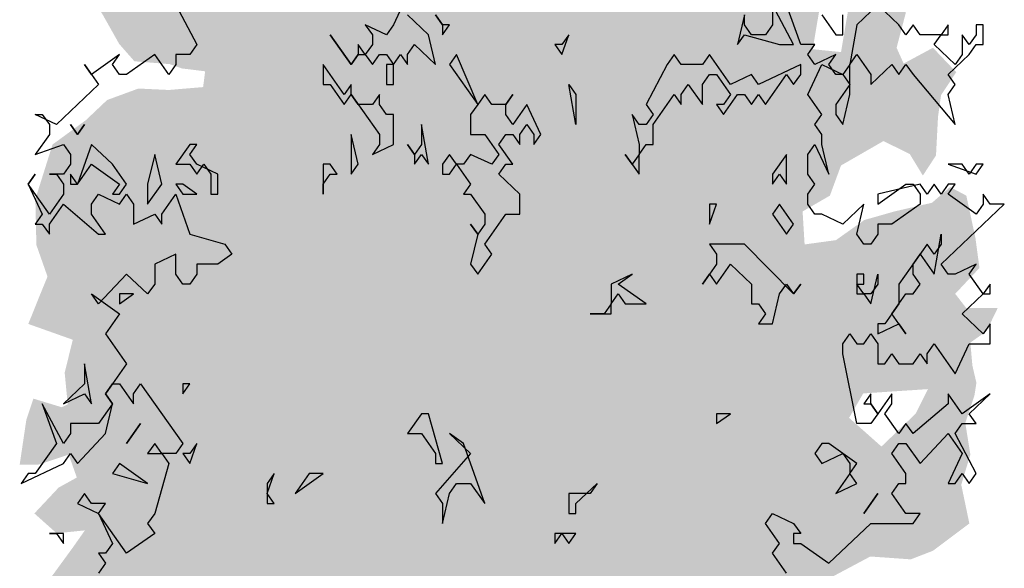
# Model space of a CAD drawing. Extents: x -73 to 359, y -4 to 85.
# Tile 91 of 151: x 117.42 to 121.22, y 20.37 to 22.49. Entities that reach past the tile are written whole.
import ezdxf

# ---------------------------------------------------------------- set-up
doc = ezdxf.new("R2010")
doc.units = 0
doc.header["$MEASUREMENT"] = 0
doc.layers.add('Ansicht_Nord Garagen_4_P_ZE_SYMBOL', color=7, linetype='Continuous')

msp = doc.modelspace()

# ---------------------------------------------------------------- hatches: boundary and pattern name
at = {"layer": 'Ansicht_Nord Garagen_4_P_ZE_SYMBOL', "linetype": 'Continuous', "lineweight": 18, "ltscale": 1000}
h = msp.add_hatch(color=255, dxfattribs=at)
h.paths.add_polyline_path([(120.445, 21.6231), (120.566, 21.6397), (120.6752, 21.7172), (120.7922, 21.7504), (120.9365, 21.7837), (121.0067, 21.8445), (121.0691, 21.8113), (121.1042, 21.6486), (121.1198, 21.5324), (121.0262, 21.4327), (121.0691, 21.3774), (121.19, 21.3774), (121.1471, 21.2888), (121.0847, 21.2445), (121.0925, 21.156), (121.1081, 21.0895), (121.1003, 21.0397), (121.0652, 20.9345), (121.0847, 20.8128), (121.0496, 20.6965), (121.0808, 20.5471), (120.9404, 20.4419), (120.8546, 20.4087), (120.6986, 20.4198), (120.5426, 20.3367), (120.5699, 20.2238), (120.5387, 19.936), (120.4606, 19.9636), (120.3397, 19.8087), (120.2812, 19.7367), (120.1525, 19.7146), (120.0238, 19.6703), (119.9146, 19.4931), (119.7898, 19.5153), (119.743, 19.5762), (119.5948, 19.3083), (119.5129, 19.037), (119.4388, 18.7658), (119.4115, 18.5665), (119.4271, 18.3551), (119.3101, 18.4005), (119.2204, 18.3551), (119.1143, 18.3551), (119.0987, 18.5665), (119.0285, 18.8488), (118.9778, 19.0094), (118.9271, 19.2031), (118.8998, 19.3415), (118.8608, 19.4854), (118.8062, 19.5684), (118.7438, 19.6736), (118.6736, 19.7622), (118.5761, 19.7788), (118.5137, 19.7732), (118.5176, 19.8341), (118.4747, 19.8618), (118.3421, 19.812), (118.2992, 19.7622), (118.2328, 19.8064), (118.2094, 19.8507), (118.1782, 19.8009), (118.1821, 19.6736), (118.1197, 19.8286), (118.0573, 19.9227), (118.0222, 19.7732), (117.9871, 19.7068), (117.9013, 19.7345), (117.9052, 19.8784), (117.8233, 19.895), (117.7609, 19.9005), (117.757, 20.0555), (117.679, 20.0611), (117.6166, 20.0555), (117.5737, 20.1552), (117.6283, 20.2271), (117.562, 20.2714), (117.5113, 20.3046), (117.6205, 20.4541), (117.6673, 20.5205), (117.5581, 20.5094), (117.4723, 20.5858), (117.5659, 20.6855), (117.6361, 20.7242), (117.6049, 20.8128), (117.4879, 20.774), (117.4157, 20.774), (117.4411, 20.9456), (117.4684, 21.0286), (117.5776, 20.9954), (117.601, 21.0065), (117.5893, 21.1283), (117.6205, 21.2556), (117.4489, 21.3165), (117.4957, 21.4327), (117.523, 21.4991), (117.4801, 21.6209), (117.4762, 21.798), (117.5425, 22.0084), (117.6712, 22.1025), (117.7531, 22.18), (117.874, 22.2243), (117.991, 22.2187), (118.1236, 22.2298), (118.1314, 22.2907), (118.0417, 22.3018), (117.9949, 22.3184), (117.8584, 22.3294), (117.7999, 22.3959), (117.7375, 22.5066), (117.6868, 22.5896), (117.6595, 22.739), (117.6283, 22.894), (117.7687, 22.8055), (117.8779, 22.7944), (117.9754, 22.8553), (117.796, 22.9328), (117.7609, 22.9937), (117.8233, 23.121), (117.9676, 23.0977), (118.0495, 23.0535), (118.108, 23.1254), (118.1782, 23.214), (118.2719, 23.1033), (118.3421, 23.0258), (118.4279, 22.9538), (118.3967, 23.1143), (118.2563, 23.2084), (118.1509, 23.2859), (118.0339, 23.3579), (117.9871, 23.5073), (118.0261, 23.5793), (118.1743, 23.6125), (118.1548, 23.7343), (118.1704, 23.8782), (118.2836, 23.8561), (118.4045, 23.7952), (118.4825, 23.7675), (118.5488, 23.8173), (118.6346, 23.8893), (118.7828, 23.8229), (118.8179, 23.7398), (118.9817, 23.7454), (118.9622, 23.9557), (119.0285, 24.0332), (119.1455, 23.928), (119.1923, 23.845), (119.5121, 23.9391), (119.5823, 24.083), (119.6884, 24.238), (119.8093, 24.2159), (119.899, 24.3166), (120.055, 24.1993), (120.0043, 24.155), (119.9146, 24.1107), (119.9068, 23.9834), (120.0121, 23.9225), (120.1447, 23.9723), (120.2032, 24.0332), (120.3007, 23.9778), (120.2812, 23.845), (120.2149, 23.7454), (120.328, 23.6623), (120.5348, 23.6125), (120.5114, 23.4575), (120.4919, 23.369), (120.5231, 23.2749), (120.5075, 23.1066), (120.4294, 23.0236), (120.5153, 22.8962), (120.6284, 22.8796), (120.7142, 22.935), (120.8312, 22.863), (120.7844, 22.7689), (120.8117, 22.6582), (120.8351, 22.5143), (120.8, 22.3815), (120.8273, 22.3206), (120.9404, 22.3815), (121.0301, 22.2874), (120.9716, 22.1988), (120.9599, 22.1158), (120.9521, 21.9663), (120.9014, 21.8888), (120.8507, 21.9719), (120.7493, 22.0217), (120.5855, 21.9276), (120.5426, 21.8113), (120.4372, 21.7504)], flags=0)
h.paths.add_polyline_path([(119.1229, 19.7345), (119.1697, 19.7068), (119.1541, 19.419), (119.1502, 19.181), (119.1073, 19.3692), (119.0488, 19.5352), (118.9942, 19.7566), (119.0137, 19.7898)], flags=0)
h.paths.add_polyline_path([(119.2672, 19.5241), (119.3296, 19.729), (119.4115, 19.8507), (119.4427, 19.8064), (119.47, 19.7123), (119.4778, 19.4965), (119.4778, 19.2917), (119.4193, 19.0592), (119.3647, 18.8599), (119.2945, 18.5887), (119.2672, 18.8765), (119.2477, 19.3027)], flags=0)
h.paths.add_polyline_path([(120.7415, 20.8438), (120.8741, 20.9711), (120.9209, 21.0652), (120.6713, 21.0486), (120.6167, 20.9545)], flags=0)
h.paths.add_polyline_path([(120.5192, 22.6306), (120.6401, 22.6859), (120.5855, 22.3649), (120.4763, 22.3759)], flags=0)

# ---------------------------------------------------------------- linework, layer by layer
at = {"layer": 'Ansicht_Nord Garagen_4_P_ZE_SYMBOL', "linetype": 'Continuous', "ltscale": 1000}
for p, q in [((118.9122, 22.5858), (118.858, 22.4704)), ((118.0179, 22.5474), (118.0992, 22.3935)), ((120.4027, 22.3935), (120.3214, 22.5474)), ((120.3214, 22.5474), (120.3214, 22.4704)), ((120.4298, 22.3935), (120.3756, 22.5474)), ((120.7279, 22.5474), (120.6466, 22.4704)), ((120.8092, 22.4704), (120.7279, 22.5474)), ((118.9935, 22.432), (118.9122, 22.5089)), ((119.0206, 22.5089), (119.0477, 22.4704)), ((119.0477, 22.4704), (119.0206, 22.5089)), ((120.213, 22.5089), (120.1859, 22.3935)), ((120.213, 22.4704), (120.213, 22.5089)), ((120.5111, 22.5089), (120.5653, 22.432)), ((120.5924, 22.432), (120.5924, 22.5089)), ((118.8309, 22.432), (118.7496, 22.4704)), ((118.7496, 22.4704), (118.7767, 22.432)), ((118.858, 22.4704), (118.8309, 22.432)), ((119.0477, 22.4704), (119.0477, 22.432)), ((119.0477, 22.432), (119.0748, 22.4704)), ((119.0748, 22.4704), (119.0477, 22.4704)), ((120.2401, 22.432), (120.213, 22.4704)), ((120.3214, 22.4704), (120.2943, 22.432)), ((120.6466, 22.4704), (120.6195, 22.3166)), ((120.8363, 22.432), (120.8092, 22.4704)), ((120.8634, 22.4704), (120.8363, 22.432)), ((120.8905, 22.432), (120.8634, 22.4704)), ((120.9989, 22.4704), (120.9718, 22.432)), ((120.9989, 22.432), (120.9989, 22.4704)), ((121.1344, 22.4704), (121.1073, 22.4704)), ((121.1073, 22.4704), (121.1073, 22.432)), ((121.1344, 22.3935), (121.1344, 22.4704)), ((118.6954, 22.3166), (118.6141, 22.432)), ((118.6141, 22.432), (118.6954, 22.3166)), ((118.7767, 22.432), (118.7767, 22.3935)), ((119.0206, 22.3166), (118.9935, 22.432)), ((119.5084, 22.3551), (119.5355, 22.432)), ((119.5355, 22.432), (119.5084, 22.3935)), ((120.1859, 22.3935), (120.213, 22.432)), ((120.213, 22.432), (120.3485, 22.3935)), ((120.2943, 22.432), (120.2401, 22.432)), ((120.5653, 22.432), (120.5924, 22.432)), ((120.9718, 22.432), (120.8905, 22.432)), ((120.9447, 22.3935), (120.9718, 22.432)), ((120.9718, 22.432), (120.9989, 22.432)), ((121.0802, 22.3935), (121.0531, 22.432)), ((121.0531, 22.432), (121.0531, 22.3551)), ((121.1073, 22.432), (121.0802, 22.3935)), ((118.0992, 22.3935), (118.0721, 22.3551)), ((118.7496, 22.3551), (118.7225, 22.3935)), ((118.7225, 22.3935), (118.7225, 22.3551)), ((118.7767, 22.3935), (118.7496, 22.3551)), ((118.9122, 22.3551), (118.9393, 22.3935)), ((118.9393, 22.3935), (119.0206, 22.3166)), ((119.4813, 22.3935), (119.5084, 22.3551)), ((119.5084, 22.3935), (119.4813, 22.3935)), ((120.3485, 22.3935), (120.4027, 22.3935)), ((120.484, 22.3935), (120.4298, 22.3935)), ((120.4569, 22.3551), (120.484, 22.3935)), ((121.026, 22.3166), (120.9447, 22.3935)), ((121.0802, 22.3551), (121.1073, 22.3935)), ((121.1073, 22.3935), (121.1344, 22.3935)), ((117.8011, 22.3551), (117.6927, 22.2781)), ((117.774, 22.3166), (117.8011, 22.3551)), ((117.9366, 22.3551), (117.8282, 22.2781)), ((117.9908, 22.2781), (117.9366, 22.3551)), ((118.0721, 22.3551), (118.0179, 22.3551)), ((118.0179, 22.3551), (118.0179, 22.3166)), ((118.7225, 22.3551), (118.6954, 22.3166)), ((118.6954, 22.3166), (118.7225, 22.3551)), ((118.7225, 22.3551), (118.7496, 22.3551)), ((118.7496, 22.3551), (118.7767, 22.3166)), ((118.7767, 22.3166), (118.8038, 22.3551)), ((118.8038, 22.3551), (118.8309, 22.3551)), ((118.8309, 22.3551), (118.858, 22.3166)), ((118.858, 22.3166), (118.8851, 22.3551)), ((118.8851, 22.3551), (118.9122, 22.3166)), ((118.9122, 22.3166), (118.9122, 22.3551)), ((119.1019, 22.3551), (119.0748, 22.3166)), ((119.1832, 22.1628), (119.1019, 22.3551)), ((119.942, 22.3551), (119.9149, 22.3166)), ((119.9691, 22.3166), (119.942, 22.3551)), ((120.0775, 22.3551), (120.0504, 22.3166)), ((120.1588, 22.2397), (120.0775, 22.3551)), ((120.484, 22.3166), (120.4569, 22.3551)), ((120.5653, 22.3551), (120.484, 22.3166)), ((120.5382, 22.3166), (120.5653, 22.3551)), ((120.6195, 22.3166), (120.6466, 22.3551)), ((120.6466, 22.3551), (120.7008, 22.2781)), ((120.9989, 22.2781), (121.0802, 22.3551)), ((121.0531, 22.3551), (121.026, 22.3166)), ((117.6927, 22.2781), (117.6656, 22.3166)), ((117.6656, 22.3166), (117.7198, 22.2397)), ((117.8011, 22.2781), (117.774, 22.3166)), ((118.0179, 22.3166), (117.9908, 22.2781)), ((118.6683, 22.2012), (118.587, 22.3166)), ((118.587, 22.3166), (118.587, 22.2397)), ((118.858, 22.3166), (118.8309, 22.3166)), ((118.8309, 22.3166), (118.8309, 22.2397)), ((118.858, 22.2397), (118.858, 22.3166)), ((119.0748, 22.3166), (119.1832, 22.1628)), ((119.9149, 22.3166), (119.8336, 22.1628)), ((120.0504, 22.3166), (119.9691, 22.3166)), ((120.4298, 22.3166), (120.2672, 22.2397)), ((120.4298, 22.2781), (120.4298, 22.3166)), ((120.4569, 22.2012), (120.5111, 22.3166)), ((120.5111, 22.3166), (120.5924, 22.2781)), ((120.5653, 22.2781), (120.5382, 22.3166)), ((120.6195, 22.3166), (120.5924, 22.2781)), ((120.6195, 22.2012), (120.6195, 22.3166)), ((120.7008, 22.2397), (120.7821, 22.3166)), ((120.7821, 22.3166), (120.8092, 22.2781)), ((120.8092, 22.2781), (120.8363, 22.3166)), ((120.8363, 22.3166), (120.8634, 22.2781)), ((117.8282, 22.2781), (117.8011, 22.2781)), ((120.0504, 22.2397), (120.0775, 22.2781)), ((120.0775, 22.2781), (120.1046, 22.2781)), ((120.1046, 22.2781), (120.1588, 22.2012)), ((120.2401, 22.2781), (120.1588, 22.2397)), ((120.2672, 22.2397), (120.2401, 22.2781)), ((120.2943, 22.1628), (120.3756, 22.2781)), ((120.3756, 22.2781), (120.4027, 22.2397)), ((120.4027, 22.2397), (120.4298, 22.2781)), ((120.5924, 22.2781), (120.5653, 22.2781)), ((120.5924, 22.2781), (120.6195, 22.2397)), ((120.7008, 22.2781), (120.7008, 22.2397)), ((120.8634, 22.2781), (121.026, 22.0858)), ((121.026, 22.2397), (120.9989, 22.2781)), ((117.7198, 22.2397), (117.5572, 22.0858)), ((118.587, 22.2397), (118.6141, 22.2397)), ((118.6141, 22.2397), (118.6683, 22.1628)), ((118.6954, 22.2397), (118.6683, 22.2012)), ((118.6954, 22.2012), (118.6954, 22.2397)), ((118.8309, 22.2397), (118.858, 22.2397)), ((119.5626, 22.0858), (119.5355, 22.2397)), ((119.5355, 22.2397), (119.5626, 22.2012)), ((119.9691, 22.2012), (119.9962, 22.2397)), ((119.9962, 22.2397), (120.0504, 22.1628)), ((120.0504, 22.1628), (120.0504, 22.2397)), ((120.6195, 22.2397), (120.5653, 22.1628)), ((120.9989, 22.2012), (121.026, 22.2397)), ((118.6683, 22.1628), (118.6954, 22.2012)), ((118.6954, 22.2012), (118.8038, 22.0474)), ((118.7225, 22.1628), (118.6954, 22.2012)), ((118.8038, 22.2012), (118.7767, 22.1628)), ((118.8038, 22.1628), (118.8038, 22.2012)), ((119.2103, 22.2012), (119.1832, 22.1628)), ((119.2374, 22.1628), (119.2103, 22.2012)), ((119.2916, 22.1628), (119.3187, 22.2012)), ((119.3187, 22.2012), (119.2916, 22.1628)), ((119.5626, 22.2012), (119.5626, 22.0858)), ((119.8607, 22.0858), (119.942, 22.2012)), ((119.942, 22.2012), (119.9691, 22.1628)), ((119.9691, 22.1628), (119.9691, 22.2012)), ((120.1588, 22.2012), (120.1317, 22.1628)), ((120.1317, 22.1243), (120.1859, 22.2012)), ((120.1859, 22.2012), (120.213, 22.2012)), ((120.213, 22.2012), (120.2401, 22.1628)), ((120.2401, 22.1628), (120.2672, 22.2012)), ((120.2672, 22.2012), (120.2943, 22.1628)), ((120.5111, 22.1243), (120.4569, 22.2012)), ((120.5924, 22.0858), (120.6195, 22.2012)), ((121.026, 22.0858), (120.9989, 22.2012)), ((118.7767, 22.1628), (118.7225, 22.1628)), ((118.8309, 22.1243), (118.8038, 22.1628)), ((119.1832, 22.1628), (119.1561, 22.1243)), ((119.2916, 22.1628), (119.2374, 22.1628)), ((119.2916, 22.1243), (119.2916, 22.1628)), ((119.3729, 22.1628), (119.3187, 22.0858)), ((119.4271, 22.0474), (119.3729, 22.1628)), ((119.8336, 22.1628), (119.8607, 22.1243)), ((120.1317, 22.1628), (120.1046, 22.1628)), ((120.1046, 22.1628), (120.1317, 22.1243)), ((120.5653, 22.1628), (120.5653, 22.1243)), ((117.5572, 22.0858), (117.4759, 22.1243)), ((117.4759, 22.1243), (117.503, 22.1243)), ((117.503, 22.1243), (117.5301, 22.0858)), ((118.858, 22.1243), (118.8309, 22.1243)), ((118.858, 22.0089), (118.858, 22.1243)), ((119.1561, 22.1243), (119.1561, 22.0474)), ((119.3187, 22.0858), (119.2916, 22.1243)), ((119.8065, 22.0858), (119.7794, 22.1243)), ((119.7794, 22.1243), (119.8065, 22.0089)), ((119.8607, 22.1243), (119.8336, 22.0858)), ((120.484, 22.0858), (120.5111, 22.1243)), ((120.5653, 22.1243), (120.5924, 22.0858)), ((117.5301, 22.0858), (117.5301, 22.0474)), ((117.6114, 22.0858), (117.6385, 22.0474)), ((117.6385, 22.0474), (117.6114, 22.0858)), ((117.6385, 22.0474), (117.6656, 22.0858)), ((117.6656, 22.0858), (117.6385, 22.0474)), ((118.9935, 21.932), (118.9664, 22.0858)), ((118.9664, 22.0858), (118.9664, 22.0089)), ((119.3458, 22.0474), (119.3729, 22.0858)), ((119.3729, 22.0858), (119.4, 22.0474)), ((119.8336, 22.0858), (119.8065, 22.0858)), ((119.8607, 22.0089), (119.8607, 22.0858)), ((120.5111, 22.0474), (120.484, 22.0858)), ((117.5301, 22.0474), (117.4759, 21.9704)), ((118.7225, 21.932), (118.6954, 22.0474)), ((118.6954, 22.0474), (118.6954, 21.8935)), ((118.8038, 22.0474), (118.8038, 22.0089)), ((119.1561, 22.0474), (119.2103, 22.0474)), ((119.2103, 22.0474), (119.2645, 21.9704)), ((119.2645, 22.0089), (119.2916, 22.0474)), ((119.2916, 22.0474), (119.3187, 22.0474)), ((119.3187, 22.0474), (119.3458, 22.0089)), ((119.3458, 22.0089), (119.3458, 22.0474)), ((119.4, 22.0474), (119.4, 22.0089)), ((119.4, 22.0089), (119.4271, 22.0474)), ((120.5111, 22.0089), (120.5111, 22.0474)), ((117.4759, 21.9704), (117.5843, 22.0089)), ((117.5843, 22.0089), (117.6114, 21.9704)), ((117.6927, 22.0089), (117.6385, 21.8551)), ((117.774, 21.932), (117.6927, 22.0089)), ((118.0721, 22.0089), (118.0179, 21.932)), ((118.0721, 21.9704), (118.0992, 22.0089)), ((118.0992, 22.0089), (118.0721, 22.0089)), ((118.8038, 22.0089), (118.7767, 21.9704)), ((118.7767, 21.9704), (118.858, 22.0089)), ((118.9393, 21.9704), (118.9122, 22.0089)), ((118.9122, 22.0089), (118.9393, 21.9704)), ((118.9664, 22.0089), (118.9393, 21.9704)), ((119.3187, 21.932), (119.2645, 22.0089)), ((119.8065, 22.0089), (119.8065, 21.9704)), ((119.8065, 21.9704), (119.8336, 22.0089)), ((119.8336, 22.0089), (119.8607, 22.0089)), ((120.4569, 21.9704), (120.484, 22.0089)), ((120.484, 22.0089), (120.5382, 21.8935)), ((120.5382, 21.8935), (120.5111, 22.0089)), ((117.6114, 21.9704), (117.6114, 21.932)), ((117.9366, 21.9704), (117.9095, 21.8551)), ((117.9637, 21.8551), (117.9366, 21.9704)), ((118.0992, 21.932), (118.0721, 21.9704)), ((118.9393, 21.9704), (118.9393, 21.932)), ((118.9393, 21.932), (118.9664, 21.9704)), ((118.9664, 21.9704), (118.9935, 21.932)), ((119.0748, 21.9704), (119.0477, 21.932)), ((119.1019, 21.932), (119.0748, 21.9704)), ((119.1561, 21.9704), (119.129, 21.932)), ((119.2374, 21.932), (119.1561, 21.9704)), ((119.2645, 21.9704), (119.2374, 21.932)), ((119.7794, 21.932), (119.7523, 21.9704)), ((119.7523, 21.9704), (119.8065, 21.8935)), ((119.8065, 21.9704), (119.7794, 21.932)), ((119.8065, 21.8935), (119.8065, 21.9704)), ((120.3756, 21.9704), (120.3214, 21.8935)), ((120.3756, 21.8551), (120.3756, 21.9704)), ((120.4569, 21.8935), (120.4569, 21.9704)), ((117.6114, 21.932), (117.5843, 21.8935)), ((117.6385, 21.8551), (117.6927, 21.932)), ((117.6927, 21.932), (117.8011, 21.8551)), ((117.8282, 21.8551), (117.774, 21.932)), ((118.0179, 21.932), (118.0721, 21.932)), ((118.0721, 21.932), (118.0992, 21.8935)), ((118.0992, 21.8935), (118.1263, 21.932)), ((118.1805, 21.8935), (118.0992, 21.932)), ((118.1263, 21.932), (118.1534, 21.8935)), ((118.6141, 21.932), (118.587, 21.932)), ((118.587, 21.932), (118.587, 21.8166)), ((118.6412, 21.8935), (118.6141, 21.932)), ((118.6954, 21.8935), (118.7225, 21.932)), ((119.0477, 21.932), (119.0477, 21.8935)), ((119.0748, 21.8935), (119.1019, 21.932)), ((119.129, 21.932), (119.1019, 21.932)), ((119.1019, 21.932), (119.1561, 21.8551)), ((119.2645, 21.8935), (119.2916, 21.932)), ((119.2916, 21.932), (119.3187, 21.932)), ((121.0531, 21.932), (120.9989, 21.932)), ((120.9989, 21.932), (121.1073, 21.8935)), ((121.0802, 21.8935), (121.0531, 21.932)), ((121.1073, 21.932), (121.0802, 21.8935)), ((121.1073, 21.8935), (121.1344, 21.932)), ((121.1344, 21.932), (121.1073, 21.932)), ((117.4488, 21.8551), (117.4759, 21.8935)), ((117.4759, 21.8935), (117.4488, 21.8551)), ((117.5843, 21.8935), (117.5301, 21.8935)), ((117.5301, 21.8935), (117.5572, 21.8935)), ((117.5572, 21.8935), (117.5843, 21.8551)), ((117.6114, 21.8935), (117.6114, 21.8551)), ((117.6385, 21.8551), (117.6114, 21.8935)), ((118.1534, 21.8935), (118.1534, 21.8166)), ((118.1805, 21.8166), (118.1805, 21.8935)), ((118.587, 21.8551), (118.6141, 21.8935)), ((118.6141, 21.8935), (118.6412, 21.8935)), ((119.0477, 21.8935), (119.0748, 21.8935)), ((119.3458, 21.8166), (119.2645, 21.8935)), ((120.3214, 21.8551), (120.3485, 21.8935)), ((120.3214, 21.8935), (120.3214, 21.8551)), ((120.3485, 21.8935), (120.3756, 21.8551)), ((120.484, 21.8551), (120.4569, 21.8935)), ((117.5301, 21.7397), (117.4488, 21.8551)), ((117.4488, 21.8551), (117.503, 21.7397)), ((117.5843, 21.8551), (117.5843, 21.8166)), ((117.6114, 21.8551), (117.6385, 21.8551)), ((117.8011, 21.8551), (117.774, 21.8166)), ((117.8011, 21.8166), (117.8282, 21.8551)), ((117.9095, 21.7781), (117.9637, 21.8551)), ((117.9095, 21.8551), (117.9095, 21.7781)), ((118.045, 21.8551), (118.0179, 21.8551)), ((118.0179, 21.8551), (118.045, 21.8166)), ((118.0992, 21.8166), (118.045, 21.8551)), ((118.587, 21.8166), (118.587, 21.8551)), ((119.1561, 21.8551), (119.129, 21.8166)), ((120.4569, 21.8166), (120.484, 21.8551)), ((120.8905, 21.8551), (120.7279, 21.8166)), ((120.7279, 21.7781), (120.8363, 21.8551)), ((120.8363, 21.8551), (120.8634, 21.8551)), ((120.8634, 21.8551), (120.8905, 21.8166)), ((120.9176, 21.8166), (120.8905, 21.8551)), ((120.9447, 21.8551), (120.9176, 21.8166)), ((120.9718, 21.8166), (120.9447, 21.8551)), ((120.9989, 21.8551), (120.9718, 21.8166)), ((120.9989, 21.8166), (121.026, 21.8551)), ((121.026, 21.8551), (120.9989, 21.8551)), ((117.5843, 21.8166), (117.5301, 21.7397)), ((117.6927, 21.7781), (117.7198, 21.8166)), ((117.7198, 21.8166), (117.8011, 21.7781)), ((117.774, 21.8166), (117.8011, 21.8166)), ((117.8011, 21.7781), (117.8282, 21.8166)), ((117.8282, 21.8166), (117.8553, 21.7781)), ((117.9637, 21.7397), (118.0179, 21.8166)), ((118.0179, 21.8166), (118.0721, 21.6628)), ((118.045, 21.8166), (118.0992, 21.8166)), ((118.1534, 21.8166), (118.1805, 21.8166)), ((119.129, 21.8166), (119.1561, 21.8166)), ((119.1561, 21.8166), (119.2103, 21.7397)), ((119.3458, 21.7397), (119.3458, 21.8166)), ((120.4569, 21.7781), (120.4569, 21.8166)), ((120.7279, 21.8166), (120.7279, 21.7781)), ((120.8905, 21.8166), (120.8905, 21.7781)), ((121.1073, 21.7397), (120.9989, 21.8166)), ((121.1615, 21.7781), (121.1344, 21.8166)), ((121.1344, 21.8166), (121.1344, 21.7781)), ((117.5301, 21.7012), (117.5843, 21.7781)), ((117.5843, 21.7781), (117.7198, 21.6628)), ((117.6927, 21.7397), (117.6927, 21.7781)), ((117.8553, 21.7781), (117.8553, 21.7012)), ((120.0775, 21.7012), (120.1046, 21.7781)), ((120.1046, 21.7781), (120.0775, 21.7781)), ((120.0775, 21.7781), (120.0775, 21.7012)), ((120.3485, 21.7781), (120.3214, 21.7397)), ((120.4027, 21.7012), (120.3485, 21.7781)), ((120.484, 21.7397), (120.4569, 21.7781)), ((120.6737, 21.7781), (120.5924, 21.7012)), ((120.6466, 21.6628), (120.6737, 21.7781)), ((120.8905, 21.7781), (120.7821, 21.7012)), ((120.9718, 21.5474), (121.2157, 21.7781)), ((121.1344, 21.7781), (121.1073, 21.7397)), ((121.2157, 21.7781), (121.1615, 21.7781)), ((117.503, 21.7397), (117.4759, 21.7012)), ((117.7469, 21.6628), (117.6927, 21.7397)), ((117.8553, 21.7012), (117.9366, 21.7397)), ((117.9366, 21.7397), (117.9637, 21.7012)), ((117.9637, 21.7012), (117.9637, 21.7397)), ((119.2103, 21.7397), (119.2103, 21.7012)), ((119.2103, 21.6243), (119.2916, 21.7397)), ((119.2916, 21.7397), (119.3458, 21.7397)), ((120.3214, 21.7397), (120.3756, 21.6628)), ((120.5111, 21.7397), (120.484, 21.7397)), ((120.5924, 21.7012), (120.5111, 21.7397)), ((117.4759, 21.7012), (117.503, 21.7012)), ((117.503, 21.7012), (117.5301, 21.6628)), ((117.5301, 21.6628), (117.5301, 21.7012)), ((119.1832, 21.6628), (119.1561, 21.7012)), ((119.1561, 21.7012), (119.1832, 21.6628)), ((119.2103, 21.7012), (119.1832, 21.6628)), ((120.3756, 21.6628), (120.4027, 21.7012)), ((120.7821, 21.7012), (120.7279, 21.7012)), ((120.7279, 21.7012), (120.7279, 21.6628)), ((117.7198, 21.6628), (117.7469, 21.6628)), ((118.0721, 21.6628), (118.2076, 21.6243)), ((119.1832, 21.6628), (119.1561, 21.5474)), ((120.6737, 21.6243), (120.6466, 21.6628)), ((120.7279, 21.6628), (120.7008, 21.6243)), ((120.9447, 21.5089), (120.9718, 21.6628)), ((120.9718, 21.6628), (120.9718, 21.6243)), ((118.2076, 21.6243), (118.2347, 21.5858)), ((119.2374, 21.5858), (119.2103, 21.6243)), ((120.213, 21.6243), (120.0775, 21.6243)), ((120.0775, 21.6243), (120.1046, 21.5858)), ((120.4027, 21.432), (120.213, 21.6243)), ((120.7008, 21.6243), (120.6737, 21.6243)), ((120.9176, 21.6243), (120.8092, 21.4704)), ((120.9447, 21.5858), (120.9176, 21.6243)), ((120.9718, 21.6243), (120.9447, 21.5858)), ((118.0179, 21.5858), (117.9366, 21.5474)), ((118.0179, 21.5089), (118.0179, 21.5858)), ((118.2347, 21.5858), (118.1805, 21.5474)), ((119.1832, 21.5089), (119.2374, 21.5858)), ((120.1046, 21.5858), (120.1046, 21.5474)), ((120.8634, 21.5474), (120.8905, 21.5858)), ((120.8905, 21.5858), (120.9447, 21.5089)), ((117.9366, 21.5474), (117.9366, 21.4704)), ((118.1805, 21.5474), (118.0992, 21.5474)), ((118.0992, 21.5474), (118.0992, 21.5089)), ((119.1561, 21.5474), (119.1832, 21.5089)), ((120.1046, 21.5474), (120.0504, 21.4704)), ((120.1046, 21.4704), (120.1588, 21.5474)), ((120.1588, 21.5474), (120.2401, 21.4704)), ((120.8634, 21.5089), (120.8634, 21.5474)), ((120.9989, 21.5089), (120.9718, 21.5474)), ((121.1073, 21.5474), (121.026, 21.5089)), ((121.0802, 21.5089), (121.1073, 21.5474)), ((117.8282, 21.5089), (117.7198, 21.3935)), ((117.9095, 21.432), (117.8282, 21.5089)), ((118.045, 21.4704), (118.0179, 21.5089)), ((118.0992, 21.5089), (118.0721, 21.4704)), ((119.7794, 21.5089), (119.6981, 21.4704)), ((119.7252, 21.4704), (119.7794, 21.5089)), ((120.0504, 21.4704), (120.0775, 21.5089)), ((120.0775, 21.5089), (120.1046, 21.4704)), ((120.6737, 21.5089), (120.6466, 21.5089)), ((120.6466, 21.5089), (120.6466, 21.432)), ((120.6737, 21.4704), (120.6737, 21.5089)), ((120.7008, 21.3935), (120.7279, 21.5089)), ((120.7279, 21.5089), (120.7279, 21.4704)), ((120.8905, 21.4704), (120.8634, 21.5089)), ((121.026, 21.5089), (120.9989, 21.5089)), ((121.1344, 21.432), (121.0802, 21.5089)), ((117.9366, 21.4704), (117.9095, 21.432)), ((118.0721, 21.4704), (118.045, 21.4704)), ((119.6981, 21.4704), (119.6981, 21.3935)), ((119.8336, 21.3935), (119.7252, 21.4704)), ((120.2401, 21.4704), (120.2401, 21.3935)), ((120.3485, 21.432), (120.3756, 21.4704)), ((120.3756, 21.4704), (120.4027, 21.432)), ((120.4027, 21.432), (120.4298, 21.4704)), ((120.4298, 21.4704), (120.4027, 21.432)), ((120.6737, 21.432), (120.6466, 21.4704)), ((120.6466, 21.4704), (120.6737, 21.4704)), ((120.7279, 21.4704), (120.7008, 21.432)), ((120.8092, 21.4704), (120.8092, 21.3935)), ((120.8634, 21.432), (120.8905, 21.4704)), ((121.1615, 21.4704), (121.1344, 21.432)), ((121.1615, 21.432), (121.1615, 21.4704)), ((117.7198, 21.3935), (117.6927, 21.432)), ((117.6927, 21.432), (117.8011, 21.3551)), ((117.8011, 21.3935), (117.8553, 21.432)), ((117.8553, 21.432), (117.8011, 21.432)), ((117.8011, 21.432), (117.8011, 21.3935)), ((119.6981, 21.3935), (119.7252, 21.432)), ((119.7252, 21.432), (119.7523, 21.3935)), ((120.3214, 21.3166), (120.3485, 21.432)), ((120.6466, 21.432), (120.6737, 21.432)), ((120.7008, 21.432), (120.6737, 21.432)), ((120.6737, 21.432), (120.7008, 21.3935)), ((120.7821, 21.3551), (120.8363, 21.432)), ((120.8363, 21.432), (120.8634, 21.432)), ((121.0531, 21.3551), (121.1344, 21.432)), ((121.1344, 21.432), (121.1615, 21.432)), ((119.6981, 21.3935), (119.671, 21.3551)), ((119.6981, 21.3551), (119.6981, 21.3935)), ((119.7523, 21.3935), (119.8336, 21.3935)), ((120.2401, 21.3935), (120.2672, 21.3935)), ((120.2672, 21.3935), (120.2943, 21.3551)), ((120.8092, 21.3935), (120.755, 21.3166)), ((117.8011, 21.3551), (117.7469, 21.2781)), ((119.671, 21.3551), (119.6168, 21.3551)), ((119.6168, 21.3551), (119.6981, 21.3551)), ((120.2943, 21.3551), (120.2672, 21.3166)), ((120.8363, 21.2781), (120.7821, 21.3551)), ((121.1344, 21.2781), (121.0531, 21.3551)), ((120.2672, 21.3166), (120.3214, 21.3166)), ((120.755, 21.3166), (120.7279, 21.3166)), ((120.7279, 21.3166), (120.7279, 21.2781)), ((120.7279, 21.2781), (120.8092, 21.3166)), ((120.8092, 21.3166), (120.8363, 21.2781)), ((121.1615, 21.3166), (121.1344, 21.2781)), ((121.1615, 21.2397), (121.1615, 21.3166)), ((117.7469, 21.2781), (117.8282, 21.1628)), ((120.5924, 21.2397), (120.6195, 21.2781)), ((120.6195, 21.2781), (120.6466, 21.2397)), ((120.6737, 21.2397), (120.7008, 21.2781)), ((120.7008, 21.2781), (120.7279, 21.2397)), ((120.5924, 21.2012), (120.5924, 21.2397)), ((120.6466, 21.2397), (120.6737, 21.2397)), ((120.7279, 21.2397), (120.7279, 21.1628)), ((120.9176, 21.2012), (120.9447, 21.2397)), ((120.9447, 21.2397), (121.026, 21.1243)), ((121.026, 21.1243), (121.0802, 21.2397)), ((121.0802, 21.2397), (121.1615, 21.2397)), ((120.6466, 20.932), (120.5924, 21.2012)), ((120.755, 21.1628), (120.7821, 21.2012)), ((120.7821, 21.2012), (120.8092, 21.1628)), ((120.8634, 21.1628), (120.8905, 21.2012)), ((120.8905, 21.2012), (120.9176, 21.1628)), ((120.9176, 21.1628), (120.9176, 21.2012)), ((117.6927, 21.0089), (117.6656, 21.1628)), ((117.6656, 21.1628), (117.6656, 21.0858)), ((117.8282, 21.1628), (117.7469, 21.0474)), ((120.7279, 21.1628), (120.755, 21.1628)), ((120.8092, 21.1628), (120.8634, 21.1628)), ((117.6656, 21.0858), (117.5843, 21.0089)), ((117.7469, 21.0474), (117.774, 21.0858)), ((117.774, 21.0858), (117.8011, 21.0858)), ((117.8011, 21.0858), (117.8553, 21.0089)), ((117.8553, 21.0474), (117.8824, 21.0858)), ((117.8824, 21.0858), (118.045, 20.8551)), ((118.045, 21.0474), (118.0721, 21.0858)), ((118.0721, 21.0858), (118.045, 21.0858)), ((118.045, 21.0858), (118.045, 21.0474)), ((117.5843, 21.0089), (117.6656, 21.0474)), ((117.6656, 21.0474), (117.6927, 21.0089)), ((117.7469, 21.0474), (117.774, 21.0089)), ((117.774, 21.0089), (117.7469, 21.0474)), ((117.8553, 21.0089), (117.8553, 21.0474)), ((120.7008, 21.0474), (120.6737, 21.0089)), ((120.7008, 21.0089), (120.7008, 21.0474)), ((120.7821, 21.0474), (120.7279, 20.9704)), ((120.7821, 21.0089), (120.7821, 21.0474)), ((121.0531, 20.9704), (120.9989, 21.0474)), ((120.9989, 21.0474), (120.9989, 21.0089)), ((121.1615, 21.0474), (121.0531, 20.9704)), ((121.0802, 20.9704), (121.1615, 21.0474)), ((117.5843, 20.8551), (117.503, 21.0089)), ((117.503, 21.0089), (117.5572, 20.8551)), ((117.774, 21.0089), (117.7198, 20.932)), ((117.7469, 20.8935), (117.774, 21.0089)), ((120.6737, 21.0089), (120.7008, 21.0089)), ((120.7279, 20.9704), (120.7008, 21.0089)), ((120.7008, 21.0089), (120.7279, 20.9704)), ((120.755, 20.9704), (120.7821, 21.0089)), ((120.9989, 21.0089), (120.8634, 20.8935)), ((118.9664, 20.9704), (118.9122, 20.8935)), ((118.9935, 20.9704), (118.9664, 20.9704)), ((119.0477, 20.7781), (118.9935, 20.9704)), ((120.1046, 20.932), (120.1588, 20.9704)), ((120.1588, 20.9704), (120.1046, 20.9704)), ((120.1046, 20.9704), (120.1046, 20.932)), ((120.7279, 20.9704), (120.7008, 20.932)), ((120.8092, 20.8935), (120.755, 20.9704)), ((121.1073, 20.932), (121.0802, 20.9704)), ((117.7198, 20.932), (117.6114, 20.932)), ((117.6114, 20.932), (117.6114, 20.8935)), ((117.8824, 20.932), (117.8282, 20.8551)), ((117.8282, 20.8551), (117.8824, 20.932)), ((120.7008, 20.932), (120.6466, 20.932)), ((120.8363, 20.932), (120.8092, 20.8935)), ((120.8634, 20.8935), (120.8363, 20.932)), ((121.026, 20.8935), (121.0531, 20.932)), ((121.0531, 20.932), (121.1073, 20.932)), ((117.6114, 20.8935), (117.5843, 20.8551)), ((117.6385, 20.7781), (117.7469, 20.8935)), ((118.9122, 20.8935), (118.9664, 20.8935)), ((118.9664, 20.8935), (119.0206, 20.8166)), ((119.129, 20.8551), (119.0748, 20.8935)), ((119.0748, 20.8935), (119.1561, 20.8166)), ((120.8905, 20.7781), (120.9989, 20.8935)), ((120.9989, 20.8935), (121.0531, 20.8166)), ((121.1073, 20.7397), (121.026, 20.8935)), ((117.5572, 20.8551), (117.4759, 20.7397)), ((117.9366, 20.8551), (117.9095, 20.8166)), ((117.9637, 20.8166), (117.9366, 20.8551)), ((118.045, 20.8551), (118.0179, 20.8166)), ((118.0721, 20.7781), (118.0992, 20.8551)), ((118.0992, 20.8551), (118.0721, 20.8166)), ((119.2103, 20.6243), (119.129, 20.8551)), ((120.5111, 20.8551), (120.484, 20.8166)), ((120.5382, 20.8551), (120.5111, 20.8551)), ((120.6466, 20.7781), (120.5382, 20.8551)), ((120.7821, 20.8166), (120.8092, 20.8551)), ((120.8092, 20.8551), (120.8363, 20.8551)), ((120.8363, 20.8551), (120.8905, 20.7781)), ((117.5843, 20.7781), (117.6114, 20.8166)), ((117.6114, 20.8166), (117.6385, 20.7781)), ((117.9095, 20.8166), (117.9637, 20.8166)), ((118.0179, 20.8166), (117.9637, 20.8166)), ((117.9637, 20.8166), (117.9908, 20.7781)), ((118.045, 20.8166), (118.0721, 20.7781)), ((118.0721, 20.8166), (118.045, 20.8166)), ((119.0206, 20.8166), (119.0206, 20.7781)), ((119.1561, 20.8166), (119.0206, 20.6628)), ((120.484, 20.8166), (120.5111, 20.7781)), ((120.5111, 20.7781), (120.5924, 20.8166)), ((120.5924, 20.8166), (120.6195, 20.7781)), ((120.8363, 20.7397), (120.7821, 20.8166)), ((121.0531, 20.8166), (120.9989, 20.7012)), ((117.4217, 20.7012), (117.5843, 20.7781)), ((117.8011, 20.7781), (117.774, 20.7397)), ((117.9095, 20.7012), (117.8011, 20.7781)), ((117.9908, 20.7781), (117.9366, 20.5858)), ((119.0206, 20.7781), (119.0477, 20.7781)), ((120.6195, 20.7781), (120.6195, 20.7397)), ((120.6195, 20.7397), (120.6466, 20.7781)), ((117.4488, 20.7397), (117.4217, 20.7012)), ((117.4759, 20.7397), (117.4488, 20.7397)), ((117.774, 20.7397), (117.9095, 20.7012)), ((118.3702, 20.6628), (118.3973, 20.7397)), ((118.3973, 20.7397), (118.3702, 20.7012)), ((118.4786, 20.6628), (118.587, 20.7397)), ((118.5328, 20.7397), (118.4786, 20.6628)), ((118.587, 20.7397), (118.5328, 20.7397)), ((120.6195, 20.7397), (120.5653, 20.6628)), ((120.6466, 20.7012), (120.6195, 20.7397)), ((120.8363, 20.7012), (120.8363, 20.7397)), ((121.026, 20.7012), (121.0531, 20.7397)), ((121.0531, 20.7397), (121.0802, 20.7012)), ((121.0802, 20.7012), (121.1073, 20.7397)), ((118.3702, 20.7012), (118.3702, 20.6243)), ((119.0748, 20.6628), (119.1019, 20.7012)), ((119.1019, 20.7012), (119.1561, 20.7012)), ((119.1561, 20.7012), (119.2103, 20.6243)), ((119.5626, 20.6243), (119.6439, 20.7012)), ((119.6439, 20.7012), (119.6168, 20.6628)), ((120.5653, 20.6628), (120.6466, 20.7012)), ((120.7821, 20.6628), (120.8092, 20.7012)), ((120.8092, 20.7012), (120.8363, 20.7012)), ((120.9989, 20.7012), (121.026, 20.7012)), ((117.6656, 20.6628), (117.6385, 20.6243)), ((117.6927, 20.6243), (117.6656, 20.6628)), ((118.3973, 20.6243), (118.3702, 20.6628)), ((119.0206, 20.6628), (119.0477, 20.6243)), ((119.0477, 20.5474), (119.0748, 20.6628)), ((119.5626, 20.6628), (119.5355, 20.6628)), ((119.5355, 20.6628), (119.5355, 20.5858)), ((119.6168, 20.6628), (119.5626, 20.6628)), ((120.7279, 20.6628), (120.6737, 20.5858)), ((120.6737, 20.5858), (120.7279, 20.6628)), ((120.8363, 20.5858), (120.7821, 20.6628)), ((117.6385, 20.6243), (117.7198, 20.5858)), ((117.7469, 20.6243), (117.6927, 20.6243)), ((117.7198, 20.5858), (117.7469, 20.6243)), ((118.3702, 20.6243), (118.3973, 20.6243)), ((119.0477, 20.6243), (119.0477, 20.5474)), ((119.5626, 20.5858), (119.5626, 20.6243)), ((117.8282, 20.432), (117.7198, 20.5858)), ((117.7198, 20.5858), (117.774, 20.4704)), ((117.9366, 20.5858), (117.9095, 20.5474)), ((119.5355, 20.5858), (119.5626, 20.5858)), ((120.2943, 20.5474), (120.3214, 20.5858)), ((120.3214, 20.5858), (120.4027, 20.5474)), ((120.8905, 20.5858), (120.8363, 20.5858)), ((120.8634, 20.5474), (120.8905, 20.5858)), ((117.9095, 20.5474), (117.9366, 20.5089)), ((120.3485, 20.4704), (120.2943, 20.5474)), ((120.4027, 20.5474), (120.4298, 20.5089)), ((120.5382, 20.3935), (120.7008, 20.5474)), ((120.7008, 20.5474), (120.8634, 20.5474)), ((117.5843, 20.5089), (117.5301, 20.5089)), ((117.5301, 20.5089), (117.5572, 20.5089)), ((117.5572, 20.5089), (117.5843, 20.4704)), ((117.5843, 20.4704), (117.5843, 20.5089)), ((117.9366, 20.5089), (117.8282, 20.432)), ((119.4813, 20.4704), (119.5084, 20.5089)), ((119.5626, 20.5089), (119.4813, 20.5089)), ((119.4813, 20.5089), (119.4813, 20.4704)), ((119.5084, 20.5089), (119.5355, 20.4704)), ((119.5355, 20.4704), (119.5626, 20.5089)), ((120.4298, 20.5089), (120.4027, 20.5089)), ((120.4027, 20.5089), (120.4027, 20.4704)), ((117.774, 20.4704), (117.7469, 20.432)), ((120.3214, 20.432), (120.3485, 20.4704)), ((120.4027, 20.4704), (120.4298, 20.4704)), ((120.4298, 20.4704), (120.5382, 20.3935)), ((117.7469, 20.432), (117.7198, 20.432)), ((117.7198, 20.432), (117.7469, 20.3935)), ((120.3756, 20.3551), (120.3214, 20.432)), ((117.7469, 20.3935), (117.7198, 20.3551))]:
    msp.add_line(p, q, dxfattribs=at)

doc.saveas('drawing.dxf')
